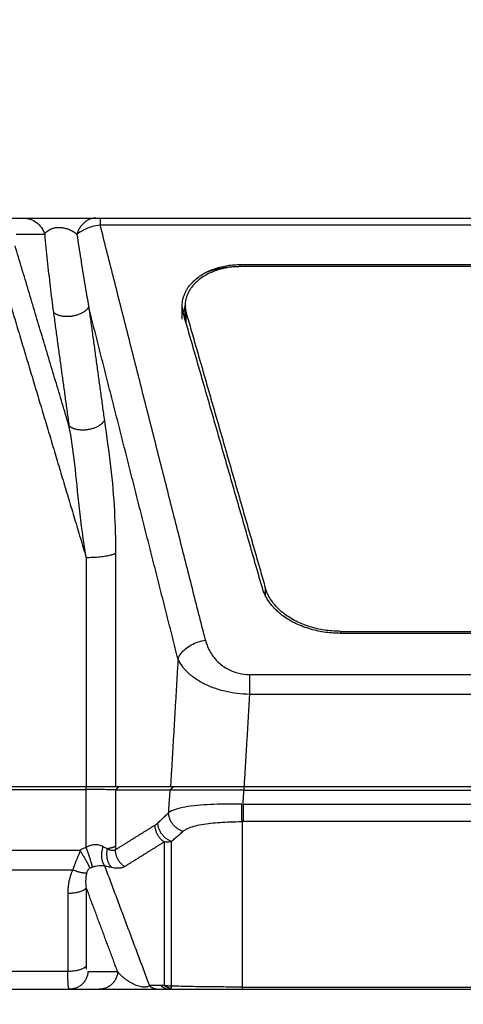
# Model space of a CAD drawing. Header units: millimetres. Extents: x 9946 to 11276, y -4769 to -3439.
# Tile 59 of 100: x 10868 to 10914, y -3804 to -3702. Entities that reach past the tile are written whole.
import ezdxf

# ---------------------------------------------------------------- set-up
doc = ezdxf.new("R2010")
doc.units = ezdxf.units.MM
doc.layers.add('ROXX NEO mini i_Fixture', color=7, linetype='Continuous', true_color=0x000000)
doc.dimstyles.get("Standard").update_dxf_attribs({"dimscale": 10, "dimtxt": 2.5, "dimasz": 3, "dimexe": 1, "dimexo": 0.5, "dimgap": 0.8, "dimtad": 1, "dimtoh": 1, "dimdec": 1, "dimzin": 1, "dimdsep": 46, "dimtxsty": 'Standard', "dimblk": 'OPEN90', "dimcen": 2.5, "dimadec": 1, "dimazin": 1, "dimtfac": 1, "dimtdec": 4, "dimtix": 1, "dimtofl": 0, "dimtmove": 1, "dimatfit": 3, "dimldrblk": 'OPEN90', "dimfxl": 1, "dimtolj": 1, "dimtzin": 1, "dimarcsym": 0})

# ---------------------------------------------------------------- blocks, each defined once
blk = doc.blocks.new('*D2')
at = {"layer": 'Defpoints', "color": 0}
for p in [(10764.95, -3663.26), (11106.95, -3663.26), (11106.95, -3885.82)]:
    blk.add_point(p, dxfattribs=at)
at = {"layer": 'ROXX NEO mini i_Fixture', "color": 0, "lineweight": -2}
for p, q in [((10764.95, -3669.26), (10764.95, -3888.82)), ((11106.95, -3669.26), (11106.95, -3888.82)), ((10770.95, -3885.82), (11100.94, -3885.82))]:
    blk.add_line(p, q, dxfattribs=at)
at = {"layer": 'ROXX NEO mini i_Fixture', "color": 0}
for points in [[(10770.95, -3884.82), (10770.95, -3886.82), (10764.95, -3885.82)], [(11100.94, -3886.82), (11100.94, -3884.82), (11106.95, -3885.82)]]:
    blk.add_solid(points, dxfattribs=at)
at = {"layer": 'ROXX NEO mini i_Fixture', "color": 0, "insert": (10935.95, -3878.92), "char_height": 9.002, "attachment_point": 5}
blk.add_mtext('\\A1;342.0', dxfattribs=at)
blk = doc.blocks.new('*D3')
at = {"layer": 'Defpoints', "color": 0}
for p in [(10774.84, -3782.13), (11096.84, -3782.13), (11096.84, -3848.36)]:
    blk.add_point(p, dxfattribs=at)
at = {"layer": 'ROXX NEO mini i_Fixture', "color": 0, "lineweight": -2}
for p, q in [((10774.84, -3788.13), (10774.84, -3851.36)), ((11096.84, -3788.13), (11096.84, -3851.36)), ((10780.84, -3848.36), (11090.83, -3848.36))]:
    blk.add_line(p, q, dxfattribs=at)
at = {"layer": 'ROXX NEO mini i_Fixture', "color": 0}
for points in [[(10780.84, -3847.36), (10780.84, -3849.36), (10774.84, -3848.36)], [(11090.83, -3849.36), (11090.83, -3847.36), (11096.84, -3848.36)]]:
    blk.add_solid(points, dxfattribs=at)
at = {"layer": 'ROXX NEO mini i_Fixture', "color": 0, "insert": (10935.84, -3841.46), "char_height": 9.002, "attachment_point": 5}
blk.add_mtext('\\A1;322.0', dxfattribs=at)

msp = doc.modelspace()

# ---------------------------------------------------------------- linework, layer by layer
at = {"layer": 'ROXX NEO mini i_Fixture', "color": 18, "true_color": 0x000000}
for points, degree in [([(10865.73, -3722.76), (10867.21, -3722.76), (10868.7, -3722.76)], 2), ([(10865.73, -3722.76), (10867.21, -3722.76), (10868.7, -3722.76)], 2), ([(10868.7, -3722.76), (10868.93, -3722.76), (10869.41, -3722.76), (10870.46, -3722.76), (10871.58, -3722.76), (10872.76, -3722.76), (10873.97, -3722.76), (10875.2, -3722.76), (10875.87, -3722.76), (10876.23, -3722.76)], 3), ([(10868.7, -3722.76), (10868.93, -3722.76), (10869.41, -3722.76), (10870.46, -3722.76), (10871.58, -3722.76), (10872.76, -3722.76), (10873.97, -3722.76), (10875.2, -3722.76), (10875.87, -3722.76), (10876.23, -3722.76)], 3), ([(10876.23, -3722.76), (10876.27, -3722.76), (10876.35, -3722.76), (10876.51, -3722.76), (10876.62, -3722.76), (10876.67, -3722.76)], 3), ([(10876.23, -3722.76), (10876.27, -3722.76), (10876.35, -3722.76), (10876.51, -3722.76), (10876.62, -3722.76), (10876.67, -3722.76)], 3), ([(10876.67, -3722.76), (10935.84, -3722.76), (10995.01, -3722.76)], 2), ([(10876.67, -3722.76), (10935.84, -3722.76), (10995.01, -3722.76)], 2), ([(10795.84, -3802.76), (10834.65, -3802.76), (10873.47, -3802.76)], 2), ([(10795.84, -3802.76), (10834.65, -3802.76), (10873.47, -3802.76)], 2), ([(10873.47, -3802.76), (10875.01, -3802.76), (10876.56, -3802.76)], 2), ([(10873.47, -3802.76), (10875.01, -3802.76), (10876.56, -3802.76)], 2), ([(10876.56, -3802.76), (10876.66, -3802.76), (10876.87, -3802.76), (10877.23, -3802.76), (10877.63, -3802.76), (10878.05, -3802.76), (10878.49, -3802.76), (10878.95, -3802.76), (10879.43, -3802.76), (10879.94, -3802.76), (10880.49, -3802.76), (10881.02, -3802.76), (10881.53, -3802.76), (10882, -3802.76), (10882.4, -3802.76), (10882.63, -3802.76), (10882.73, -3802.76)], 3), ([(10876.56, -3802.76), (10876.66, -3802.76), (10876.87, -3802.76), (10877.23, -3802.76), (10877.63, -3802.76), (10878.05, -3802.76), (10878.49, -3802.76), (10878.95, -3802.76), (10879.43, -3802.76), (10879.94, -3802.76), (10880.49, -3802.76), (10881.02, -3802.76), (10881.53, -3802.76), (10882, -3802.76), (10882.4, -3802.76), (10882.63, -3802.76), (10882.73, -3802.76)], 3), ([(10882.73, -3802.76), (10883.33, -3802.76), (10883.92, -3802.76)], 2), ([(10882.73, -3802.76), (10883.33, -3802.76), (10883.92, -3802.76)], 2), ([(10883.92, -3802.76), (10884.2, -3802.76), (10884.75, -3802.76), (10885.55, -3802.76), (10886.34, -3802.76), (10887.15, -3802.76), (10887.97, -3802.76), (10888.8, -3802.76), (10889.64, -3802.76), (10890.49, -3802.76), (10891.08, -3802.76), (10891.38, -3802.76)], 3), ([(10883.92, -3802.76), (10884.2, -3802.76), (10884.75, -3802.76), (10885.55, -3802.76), (10886.34, -3802.76), (10887.15, -3802.76), (10887.97, -3802.76), (10888.8, -3802.76), (10889.64, -3802.76), (10890.49, -3802.76), (10891.08, -3802.76), (10891.38, -3802.76)], 3), ([(10891.38, -3802.76), (10935.84, -3802.76), (10980.29, -3802.76)], 2), ([(10891.38, -3802.76), (10935.84, -3802.76), (10980.29, -3802.76)], 2)]:
    msp.add_open_spline(points, degree=degree, dxfattribs=at)
at = {"layer": 'ROXX NEO mini i_Fixture', "color": 18, "lineweight": -3, "true_color": 0x000000}
for points, degree in [([(10868.7, -3722.76), (10868.95, -3722.76), (10869.41, -3722.84), (10870.07, -3723.19), (10870.6, -3723.73), (10870.83, -3724.19), (10870.91, -3724.43)], 3), ([(10870.91, -3724.43), (10870.95, -3724.36), (10871.04, -3724.23), (10871.22, -3724.07), (10871.43, -3723.94), (10871.7, -3723.82), (10872.04, -3723.74), (10872.43, -3723.72), (10872.81, -3723.76), (10873.2, -3723.85), (10873.58, -3723.99), (10873.95, -3724.2), (10874.16, -3724.36), (10874.25, -3724.45)], 3), ([(10876.67, -3723.49), (10876.37, -3723.52), (10875.75, -3723.64), (10874.91, -3723.98), (10874.45, -3724.29), (10874.25, -3724.45)], 3), ([(10995.01, -3723.49), (10935.84, -3723.49), (10876.67, -3723.49)], 2), ([(10887.59, -3766.56), (10882.13, -3745.03), (10876.67, -3723.49)], 2), ([(10867.94, -3724.43), (10869.42, -3724.43), (10870.91, -3724.43)], 2), ([(10870.91, -3724.43), (10870.99, -3725.35), (10871.17, -3727.18), (10871.47, -3729.87), (10871.69, -3731.65), (10871.81, -3732.53)], 3), ([(10874.25, -3724.45), (10874.38, -3725.31), (10874.64, -3727), (10875.05, -3729.51), (10875.33, -3731.16), (10875.48, -3731.99)], 3), ([(10873.43, -3744.3), (10870.63, -3734.97), (10867.84, -3725.63)], 2), ([(10865.63, -3725.96), (10870.42, -3741.96), (10875.21, -3757.96)], 2), ([(10891.18, -3727.58), (10935.84, -3727.58), (10980.49, -3727.58)], 2), ([(10891.18, -3727.79), (10891.18, -3727.69), (10891.18, -3727.58)], 2), ([(10980.49, -3727.8), (10935.84, -3727.8), (10891.18, -3727.8)], 2), ([(10875.48, -3731.99), (10876.29, -3737.87), (10877.1, -3743.76)], 2), ([(10884.74, -3768.5), (10880.11, -3750.24), (10875.48, -3731.99)], 2), ([(10885.18, -3733.24), (10885.18, -3732.53), (10885.18, -3731.83)], 2), ([(10885.48, -3733.24), (10885.48, -3732.53), (10885.48, -3731.83)], 2), ([(10871.81, -3732.53), (10872.62, -3738.41), (10873.43, -3744.3)], 2), ([(10893.49, -3761.14), (10889.4, -3746.91), (10885.3, -3732.67)], 2), ([(10885.6, -3732.63), (10889.69, -3746.86), (10893.79, -3761.1)], 2), ([(10885.6, -3733.7), (10885.6, -3733.16), (10885.6, -3732.63)], 2), ([(10875.21, -3757.96), (10874.93, -3756.19), (10874.47, -3752.79), (10874.06, -3748.2), (10873.69, -3745.55), (10873.43, -3744.3)], 3), ([(10877.1, -3743.76), (10877.33, -3745.43), (10877.8, -3748.53), (10878.18, -3753.2), (10878.26, -3756.1), (10878.26, -3757.52)], 3), ([(10878.26, -3757.52), (10878.26, -3769.64), (10878.26, -3781.76)], 2), ([(10875.21, -3757.96), (10875.21, -3769.86), (10875.21, -3781.76)], 2), ([(10893.79, -3761.1), (10893.79, -3761.49), (10893.79, -3761.89)], 2), ([(10901.63, -3765.63), (10935.84, -3765.63), (10970.05, -3765.63)], 2), ([(10901.63, -3765.82), (10901.63, -3765.72), (10901.63, -3765.63)], 2), ([(10884.74, -3768.5), (10884.81, -3768.31), (10885.01, -3767.94), (10885.48, -3767.44), (10886.1, -3767.02), (10886.82, -3766.71), (10887.34, -3766.59), (10887.59, -3766.56)], 3), ([(10887.59, -3766.56), (10887.71, -3767.02), (10888.06, -3767.86), (10888.88, -3768.88), (10889.91, -3769.61), (10891.06, -3770.03), (10891.79, -3770.1), (10892.15, -3770.1)], 3), ([(10970.05, -3765.84), (10935.84, -3765.84), (10901.63, -3765.84)], 2), ([(10884.74, -3768.5), (10884.35, -3775.13), (10883.96, -3781.76)], 2), ([(10892.15, -3772.17), (10891.73, -3772.16), (10890.86, -3772.1), (10889.57, -3771.87), (10888.33, -3771.49), (10887.16, -3770.96), (10886.13, -3770.28), (10885.28, -3769.46), (10884.89, -3768.83), (10884.74, -3768.5)], 3), ([(10892.15, -3770.1), (10935.84, -3770.1), (10979.52, -3770.1)], 2), ([(10892.15, -3772.17), (10891.87, -3776.97), (10891.58, -3781.76)], 2), ([(10979.52, -3772.17), (10935.84, -3772.17), (10892.15, -3772.17)], 2), ([(10875.21, -3781.76), (10830.53, -3781.76), (10785.84, -3781.76)], 2), ([(10785.91, -3782.04), (10830.56, -3782.04), (10875.21, -3782.04)], 2), ([(10878.26, -3781.76), (10878.02, -3781.76), (10877.19, -3781.76), (10876, -3781.76), (10875.21, -3781.76)], 3), ([(10875.21, -3782.04), (10875.21, -3781.9), (10875.21, -3781.76)], 2), ([(10878.26, -3782.09), (10878.16, -3782.09), (10877.86, -3782.07), (10877.14, -3782.05), (10876.22, -3782.04), (10875.55, -3782.04), (10875.21, -3782.04)], 3), ([(10875.21, -3788.05), (10875.21, -3785.04), (10875.21, -3782.04)], 2), ([(10878.59, -3781.76), (10878.42, -3781.92), (10878.26, -3782.09)], 2), ([(10883.96, -3781.76), (10881.11, -3781.76), (10878.26, -3781.76)], 2), ([(10878.26, -3782.09), (10878.26, -3785), (10878.26, -3787.92)], 2), ([(10883.93, -3782.09), (10881.09, -3782.09), (10878.26, -3782.09)], 2), ([(10883.76, -3784.45), (10883.84, -3783.27), (10883.93, -3782.09)], 2), ([(10883.93, -3782.09), (10884.09, -3781.92), (10884.26, -3781.76)], 2), ([(10891.58, -3782.12), (10890.92, -3782.11), (10889.58, -3782.11), (10887.67, -3782.1), (10886.01, -3782.1), (10884.7, -3782.09), (10884.13, -3782.09), (10883.93, -3782.09)], 3), ([(10891.58, -3781.76), (10889.63, -3781.76), (10886.63, -3781.76), (10884.55, -3781.76), (10883.96, -3781.76)], 3), ([(10980.09, -3781.76), (10935.84, -3781.76), (10891.58, -3781.76)], 2), ([(10891.58, -3781.76), (10891.58, -3781.94), (10891.58, -3782.12)], 2), ([(10891.48, -3783.55), (10891.53, -3782.83), (10891.58, -3782.12)], 2), ([(10891.58, -3782.12), (10935.84, -3782.12), (10980.1, -3782.12)], 2), ([(10891.35, -3783.55), (10890.73, -3783.54), (10889.54, -3783.54), (10888.1, -3783.59), (10886.72, -3783.68), (10885.42, -3783.85), (10884.43, -3784.09), (10883.94, -3784.32), (10883.76, -3784.45)], 3), ([(10891.48, -3783.55), (10935.84, -3783.55), (10980.2, -3783.55)], 2), ([(10882.65, -3785.5), (10882.77, -3785.38), (10883.02, -3785.15), (10883.39, -3784.8), (10883.64, -3784.57), (10883.76, -3784.45)], 3), ([(10878.25, -3788.28), (10880.31, -3787), (10882.36, -3785.72)], 2), ([(10882.36, -3785.72), (10882.39, -3785.7), (10882.45, -3785.66), (10882.55, -3785.58), (10882.61, -3785.53), (10882.65, -3785.5)], 3), ([(10885.25, -3786.38), (10885.38, -3786.27), (10885.71, -3786.07), (10886.35, -3785.83), (10887.18, -3785.65), (10888.12, -3785.52), (10889.09, -3785.44), (10890.13, -3785.39), (10890.95, -3785.37), (10891.38, -3785.37)], 3), ([(10891.38, -3785.37), (10891.38, -3793.95), (10891.38, -3802.53)], 2), ([(10980.2, -3785.37), (10935.84, -3785.37), (10891.48, -3785.37)], 2), ([(10884.06, -3787.42), (10884.19, -3787.3), (10884.45, -3787.08), (10884.85, -3786.74), (10885.12, -3786.5), (10885.25, -3786.38)], 3), ([(10875.21, -3788.05), (10875.14, -3788.08), (10874.99, -3788.13), (10874.77, -3788.24), (10874.64, -3788.32), (10874.57, -3788.36)], 3), ([(10876.97, -3787.96), (10876.84, -3787.89), (10876.56, -3787.78), (10876.11, -3787.75), (10875.65, -3787.83), (10875.36, -3787.96), (10875.21, -3788.05)], 3), ([(10877.42, -3788.19), (10877.37, -3788.17), (10877.27, -3788.12), (10877.13, -3788.05), (10877.03, -3787.99), (10876.97, -3787.96)], 3), ([(10878.15, -3788.34), (10878.12, -3788.34), (10878.08, -3788.36), (10877.99, -3788.37), (10877.88, -3788.37), (10877.76, -3788.34), (10877.6, -3788.29), (10877.48, -3788.23), (10877.42, -3788.19)], 3), ([(10878.26, -3787.92), (10878.26, -3787.98), (10878.26, -3788.1), (10878.25, -3788.22), (10878.25, -3788.28)], 3), ([(10879.19, -3790.03), (10881.24, -3788.75), (10883.3, -3787.47)], 2), ([(10883.3, -3787.47), (10883.38, -3787.47), (10883.54, -3787.48), (10883.8, -3787.46), (10883.97, -3787.43), (10884.06, -3787.42)], 3), ([(10883.3, -3787.47), (10883.3, -3792.43), (10883.3, -3797.39), (10883.3, -3802.36)], 3), ([(10884.06, -3802.44), (10884.06, -3794.93), (10884.06, -3787.42)], 2), ([(10874.57, -3788.36), (10834.68, -3788.36), (10794.79, -3788.36)], 2), ([(10874.57, -3788.36), (10874.55, -3788.47), (10874.48, -3788.69), (10874.36, -3788.99), (10874.24, -3789.27), (10874.12, -3789.55), (10874.01, -3789.84), (10873.91, -3790.11), (10873.85, -3790.28), (10873.83, -3790.36)], 3), ([(10875.29, -3790.67), (10875.3, -3790.64), (10875.31, -3790.58), (10875.35, -3790.49), (10875.39, -3790.4), (10875.44, -3790.33), (10875.47, -3790.29), (10875.49, -3790.27)], 3), ([(10875.58, -3790.2), (10875.61, -3790.18), (10875.67, -3790.15), (10875.77, -3790.1), (10875.83, -3790.08), (10875.87, -3790.07)], 3), ([(10875.87, -3790.07), (10875.97, -3790.04), (10876.19, -3789.98), (10876.51, -3789.93), (10876.83, -3789.9), (10877.02, -3789.91), (10877.11, -3789.92)], 3), ([(10877.11, -3789.92), (10879.44, -3796.15), (10881.77, -3802.38)], 2), ([(10877.11, -3789.92), (10877.19, -3789.95), (10877.36, -3789.99), (10877.6, -3790.05), (10877.75, -3790.08), (10877.83, -3790.1)], 3), ([(10877.83, -3790.1), (10877.93, -3790.12), (10878.13, -3790.15), (10878.38, -3790.17), (10878.59, -3790.17), (10878.76, -3790.16), (10878.9, -3790.14), (10879.02, -3790.11), (10879.11, -3790.07), (10879.17, -3790.04), (10879.19, -3790.03)], 3), ([(10794.02, -3790.36), (10833.93, -3790.36), (10873.83, -3790.36)], 2), ([(10873.83, -3790.36), (10873.79, -3790.45), (10873.7, -3790.64), (10873.58, -3790.95), (10873.49, -3791.28), (10873.41, -3791.63), (10873.35, -3792), (10873.31, -3792.4), (10873.3, -3792.67), (10873.3, -3792.82)], 3), ([(10875.24, -3792.25), (10875.22, -3792.16), (10875.21, -3791.98), (10875.19, -3791.72), (10875.19, -3791.48), (10875.2, -3791.26), (10875.22, -3791.05), (10875.25, -3790.85), (10875.28, -3790.73), (10875.29, -3790.67)], 3), ([(10875.24, -3800.34), (10875.24, -3796.29), (10875.24, -3792.25)], 2), ([(10878.49, -3800.96), (10876.86, -3796.6), (10875.24, -3792.25)], 2), ([(10873.3, -3792.82), (10873.3, -3796.86), (10873.3, -3800.91)], 2), ([(10875.26, -3800.68), (10875.25, -3800.66), (10875.25, -3800.61), (10875.24, -3800.53), (10875.24, -3800.44), (10875.24, -3800.38), (10875.24, -3800.34)], 3), ([(10873.3, -3800.91), (10834.57, -3800.91), (10795.84, -3800.91)], 2), ([(10873.43, -3802.72), (10873.42, -3802.7), (10873.4, -3802.63), (10873.37, -3802.49), (10873.35, -3802.32), (10873.34, -3802.13), (10873.33, -3801.93), (10873.32, -3801.72), (10873.31, -3801.48), (10873.31, -3801.22), (10873.3, -3801.02), (10873.3, -3800.91)], 3), ([(10878.49, -3800.96), (10876.95, -3800.96), (10875.4, -3800.96)], 2), ([(10881.77, -3802.38), (10881.73, -3802.41), (10881.65, -3802.47), (10881.49, -3802.52), (10881.3, -3802.55), (10881.06, -3802.54), (10880.81, -3802.49), (10880.54, -3802.41), (10880.27, -3802.31), (10880.01, -3802.18), (10879.75, -3802.03), (10879.49, -3801.86), (10879.23, -3801.67), (10878.98, -3801.46), (10878.73, -3801.22), (10878.57, -3801.05), (10878.49, -3800.96)], 3), ([(10882.96, -3802.38), (10882.36, -3802.38), (10881.77, -3802.38)], 2), ([(10883.23, -3802.37), (10883.21, -3802.37), (10883.16, -3802.38), (10883.06, -3802.38), (10883, -3802.38), (10882.96, -3802.38)], 3), ([(10884.06, -3802.44), (10883.97, -3802.44), (10883.8, -3802.43), (10883.54, -3802.41), (10883.38, -3802.38), (10883.3, -3802.36)], 3), ([(10884.06, -3802.44), (10884.05, -3802.47), (10884.04, -3802.54), (10884.03, -3802.6), (10884.02, -3802.63)], 3), ([(10891.38, -3802.53), (10891, -3802.53), (10890.26, -3802.53), (10889.2, -3802.52), (10888.13, -3802.51), (10887.09, -3802.5), (10886.07, -3802.48), (10885.06, -3802.46), (10884.39, -3802.44), (10884.06, -3802.44)], 3), ([(10891.38, -3802.53), (10935.84, -3802.53), (10980.29, -3802.53)], 2)]:
    msp.add_open_spline(points, degree=degree, dxfattribs=at)
for points, weights in [([(10876.23, -3722.76), (10874.74, -3722.76), (10874.25, -3724.45)], [1, 0.813116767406, 1]), ([(10876.67, -3722.76), (10876.67, -3722.76), (10876.67, -3723.49)], [1, 0.923879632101, 1]), ([(10885.18, -3731.83), (10885.18, -3727.58), (10891.18, -3727.58)], [1, 0.707106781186, 1]), ([(10891.18, -3727.8), (10885.48, -3727.8), (10885.48, -3731.83)], [1, 0.707106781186, 1]), ([(10891.18, -3727.8), (10889.33, -3727.8), (10887.68, -3728.39)], [1, 0.948673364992, 0.951958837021]), ([(10885.3, -3732.67), (10885.18, -3732.25), (10885.18, -3731.83)], [1, 0.994968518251, 1]), ([(10885.53, -3731.82), (10885.36, -3732.16), (10885.27, -3732.52)], [0.897210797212, 0.914760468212, 0.939364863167]), ([(10885.48, -3731.83), (10885.48, -3732.23), (10885.6, -3732.63)], [1, 0.994968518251, 1]), ([(10885.48, -3733.24), (10885.48, -3732.93), (10885.55, -3732.61)], [1, 0.968635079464, 0.943987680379]), ([(10875.21, -3757.96), (10877.54, -3757.96), (10878.26, -3757.52)], [1, 0.809017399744, 1]), ([(10901.63, -3765.84), (10894.85, -3765.84), (10893.49, -3761.14)], [1, 0.774392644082, 1]), ([(10901.63, -3765.63), (10895.09, -3765.63), (10893.79, -3761.1)], [1, 0.774392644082, 1]), ([(10892.15, -3770.1), (10892.15, -3770.96), (10892.15, -3772.17)], [1, 0.927167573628, 1]), ([(10891.38, -3785.37), (10891.36, -3784.87), (10891.35, -3783.55)], [1, 0.833572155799, 1]), ([(10891.48, -3783.55), (10891.48, -3784.87), (10891.48, -3785.37)], [1, 0.83388582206, 1]), ([(10885.25, -3786.38), (10883.81, -3785.92), (10883.76, -3784.45)], [1, 0.79101504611, 1]), ([(10883.3, -3787.47), (10882.36, -3786.84), (10882.36, -3785.72)], [1, 0.868435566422, 1]), ([(10884.06, -3787.42), (10882.69, -3786.92), (10882.65, -3785.5)], [1, 0.802446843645, 1]), ([(10875.87, -3790.07), (10875.71, -3789.38), (10875.21, -3788.05)], [1, 0.810369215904, 1]), ([(10877.11, -3789.92), (10876.6, -3789.22), (10876.97, -3787.96)], [1, 0.83633453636, 1]), ([(10877.83, -3790.1), (10877.18, -3789.4), (10877.42, -3788.19)], [1, 0.850891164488, 1]), ([(10878.26, -3787.92), (10878.01, -3788.07), (10877.42, -3788.19)], [1, 0.969228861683, 1]), ([(10874.57, -3788.36), (10875.25, -3789.42), (10875.54, -3790.1)], [1, 0.841581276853, 1]), ([(10879.19, -3790.03), (10878.25, -3789.4), (10878.25, -3788.28)], [1, 0.868424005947, 1]), ([(10875.54, -3790.1), (10875.56, -3790.15), (10875.58, -3790.2)], [1, 0.998639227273, 1]), ([(10873.83, -3790.36), (10874.74, -3790.75), (10875.29, -3790.67)], [1, 0.893371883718, 1]), ([(10875.24, -3792.25), (10874.84, -3792.82), (10873.3, -3792.82)], [1, 0.79335334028, 1]), ([(10875.24, -3800.34), (10874.84, -3800.91), (10873.3, -3800.91)], [1, 0.793353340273, 1]), ([(10875.4, -3800.96), (10875.23, -3802.76), (10873.47, -3802.76)], [1, 0.741356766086, 1]), ([(10878.49, -3800.96), (10878.32, -3802.76), (10876.56, -3802.76)], [1, 0.741356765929, 1]), ([(10881.77, -3802.38), (10882.2, -3802.76), (10882.73, -3802.76)], [1, 0.951848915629, 1]), ([(10882.96, -3802.38), (10883.39, -3802.76), (10883.92, -3802.76)], [1, 0.951848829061, 1]), ([(10884.02, -3802.69), (10883.63, -3802.61), (10883.3, -3802.36)], [1, 0.976858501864, 1]), ([(10891.38, -3802.53), (10891.38, -3802.76), (10891.38, -3802.76)], [1, 0.981627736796, 1])]:
    msp.add_rational_spline(points, weights, degree=2, dxfattribs=at)
for points, weights, knots in [([(10871.81, -3732.53), (10872.43, -3733.11), (10873.76, -3732.91), (10875.09, -3732.72), (10875.48, -3731.99)], [1, 0.829154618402, 1, 0.829154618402, 1], [0, 0, 0, 2.37281, 2.37281, 4.745621, 4.745621, 4.745621]), ([(10873.43, -3744.3), (10874.04, -3744.88), (10875.38, -3744.69), (10876.71, -3744.49), (10877.1, -3743.76)], [1, 0.829155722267, 1, 0.829155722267, 1], [-4.745611, -4.745611, -4.745611, -2.372806, -2.372806, 0, 0, 0])]:
    msp.add_rational_spline(points, weights, degree=2, knots=knots, dxfattribs=at)

# ---------------------------------------------------------------- dimensions: what is measured, and where the dimension line sits
at = {"layer": 'ROXX NEO mini i_Fixture', "color": 5, "true_color": 0x0000ff}
for base, p1, p2, picture, middle in [((11106.95, -3885.82), (10764.95, -3663.26), (11106.95, -3663.26), '*D2', (10935.95, -3878.92)), ((11096.84, -3848.36), (10774.84, -3782.13), (11096.84, -3782.13), '*D3', (10935.84, -3841.46))]:
    dim = msp.add_linear_dim(base=base, p1=p1, p2=p2, dimstyle='Standard', override={"dimscale": 3.0005, "dimtxt": 3, "dimasz": 2, "dimexe": 1, "dimexo": 2, "dimgap": 0.8, "dimtad": 1, "dimtih": 0, "dimtoh": 0, "dimdec": 1, "dimlfac": 1, "dimzin": 1, "dimtxsty": 'Standard', "dimsah": 0, "dimcen": 2.5, "dimadec": 1, "dimazin": 1, "dimtix": 0, "dimtmove": 0, "dimtzin": 1}, dxfattribs=at)
    dim.commit()
    dim.dimension.update_dxf_attribs({"geometry": picture, "text_midpoint": middle})

doc.saveas('drawing.dxf')
